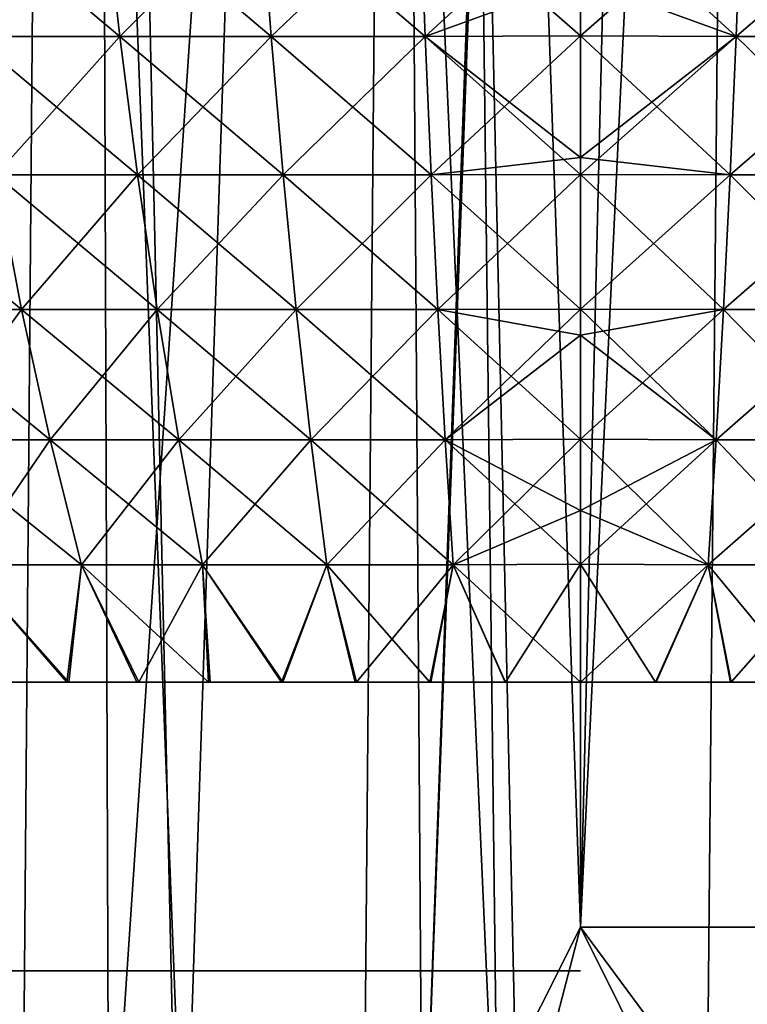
# Model space of a CAD drawing. Header units: millimetres. Extents: x -24 to 50, y -66 to 68.
# Tile 80 of 99: x -3.21 to 0.95, y 40.56 to 46.19. Entities that reach past the tile are written whole.
import ezdxf

# ---------------------------------------------------------------- set-up
doc = ezdxf.new("R2010")
doc.units = ezdxf.units.MM
doc.header["$LTSCALE"] = 65.185185
for name, color, linetype in [('1', 7, 'CONTINUOUS'), ('14', 7, 'CONTINUOUS'), ('15', 7, 'CONTINUOUS'), ('2', 7, 'CONTINUOUS'), ('38', 7, 'CONTINUOUS'), ('42', 7, 'CONTINUOUS'), ('43', 7, 'CONTINUOUS'), ('44', 7, 'CONTINUOUS')]:
    doc.layers.add(name, color=color, linetype=linetype)

msp = doc.modelspace()

# ---------------------------------------------------------------- linework, layer by layer
at = {"layer": '1', "color": 253, "linetype": 'Continuous', "true_color": 0xaab4c3}
for points in [[(-4.9007, 68.2, -24.0049), (-2.9531, 68.2, -24.3214), (-3.478, 5, -24.2519), (-4.9007, 68.2, -24.0049)], [(-3.478, 5, -24.2519), (-2.9531, 68.2, -24.3214), (-1.5446, 5, -24.4513), (-3.478, 5, -24.2519)], [(-2.9531, 68.2, -24.3214), (-0.9865, 68.2, -24.4801), (-1.5446, 5, -24.4513), (-2.9531, 68.2, -24.3214)], [(-1.5446, 5, -24.4513), (-0.9865, 68.2, -24.4801), (0.3985, 5, -24.4968), (-1.5446, 5, -24.4513)], [(-0.9865, 68.2, -24.4801), (0.9865, 68.2, -24.4801), (0.3985, 5, -24.4968), (-0.9865, 68.2, -24.4801)], [(0.3985, 5, -24.4968), (0.9865, 68.2, -24.4801), (2.3391, 5, -24.3881), (0.3985, 5, -24.4968)]]:
    msp.add_3dface(points, dxfattribs=at)
at = {"layer": '14', "color": 253, "linetype": 'Continuous', "true_color": 0xaab4c3}
for points in [[(0, 64.3, 20.5), (-0.9046, 39.2, 20.48), (-1.0729, 63.4, 20.4719), (0, 64.3, 20.5)], [(0, 63.4, 20.5), (-0.9046, 39.2, 20.48), (0, 64.3, 20.5), (0, 63.4, 20.5)], [(-3.2057, 63.4, -20.2478), (-4.8888, 63.4, -19.9085), (-4.0447, 39.2, -20.097), (-3.2057, 63.4, -20.2478)], [(-2.7823, 63.4, 20.3103), (-4.4703, 39.2, 20.0067), (-4.4722, 63.4, 20.0062), (-2.7823, 63.4, 20.3103)], [(-2.6979, 39.2, 20.3217), (-4.4703, 39.2, 20.0067), (-2.7823, 63.4, 20.3103), (-2.6979, 39.2, 20.3217)], [(-2.266, 39.2, -20.3744), (-3.2057, 63.4, -20.2478), (-4.0447, 39.2, -20.097), (-2.266, 39.2, -20.3744)], [(-1.5, 62.4, -20.445), (-3.2057, 63.4, -20.2478), (-2.266, 39.2, -20.3744), (-1.5, 62.4, -20.445)], [(-1.0729, 63.4, 20.4719), (-2.6979, 39.2, 20.3217), (-2.7823, 63.4, 20.3103), (-1.0729, 63.4, 20.4719)], [(-0.9046, 39.2, 20.48), (-2.6979, 39.2, 20.3217), (-1.0729, 63.4, 20.4719), (-0.9046, 39.2, 20.48)], [(0, 41, 20.5), (-0.9046, 39.2, 20.48), (0, 63.4, 20.5), (0, 41, 20.5)], [(-0.4698, 39.2, -20.4946), (-1.5, 62.4, -20.445), (-2.266, 39.2, -20.3744), (-0.4698, 39.2, -20.4946)], [(-0.7505, 62.4, -20.4863), (-1.5, 62.4, -20.445), (-0.4698, 39.2, -20.4946), (-0.7505, 62.4, -20.4863)], [(0, 62.4, -20.5), (-0.7505, 62.4, -20.4863), (0, 41, -20.5), (0, 62.4, -20.5)], [(0, 41, -20.5), (-0.7505, 62.4, -20.4863), (-0.4698, 39.2, -20.4946), (0, 41, -20.5)], [(0.8956, 39.2, 20.4804), (-0.9046, 39.2, 20.48), (0, 41, 20.5), (0.8956, 39.2, 20.4804)], [(1.33, 39.2, -20.4568), (0, 41, -20.5), (-0.4698, 39.2, -20.4946), (1.33, 39.2, -20.4568)], [(1.6814, 41, -20.4309), (0, 41, -20.5), (1.33, 39.2, -20.4568), (1.6814, 41, -20.4309)], [(1.7421, 41, 20.4258), (0.8956, 39.2, 20.4804), (0, 41, 20.5), (1.7421, 41, 20.4258)], [(2.6889, 39.2, 20.3229), (0.8956, 39.2, 20.4804), (1.7421, 41, 20.4258), (2.6889, 39.2, 20.3229)]]:
    msp.add_3dface(points, dxfattribs=at)
at = {"layer": '15', "color": 253, "linetype": 'Continuous', "true_color": 0xaab4c3}
for points in [[(1.7421, 41, 20.4258), (0, 41, 20.5), (1.0729, 63.4, 20.4719), (1.7421, 41, 20.4258)], [(0, 41, 20.5), (0, 63.4, 20.5), (0.5366, 63.4, 20.493), (0, 41, 20.5)], [(0, 41, 20.5), (0.5366, 63.4, 20.493), (1.0729, 63.4, 20.4719), (0, 41, 20.5)], [(0, 62.4, -20.5), (0, 41, -20.5), (1.6814, 41, -20.4309), (0, 62.4, -20.5)], [(0, 62.4, -20.5), (1.6814, 41, -20.4309), (0.7505, 62.4, -20.4863), (0, 62.4, -20.5)], [(0.7505, 62.4, -20.4863), (1.6814, 41, -20.4309), (1.5, 62.4, -20.445), (0.7505, 62.4, -20.4863)]]:
    msp.add_3dface(points, dxfattribs=at)
at = {"layer": '2', "color": 253, "linetype": 'Continuous', "true_color": 0xaab4c3}
for points in [[(-4.9007, 68.2, 24.0049), (-3.478, 5, 24.2519), (-2.9531, 68.2, 24.3214), (-4.9007, 68.2, 24.0049)], [(-3.478, 5, 24.2519), (-1.5446, 5, 24.4513), (-2.9531, 68.2, 24.3214), (-3.478, 5, 24.2519)], [(-2.9531, 68.2, 24.3214), (-1.5446, 5, 24.4513), (-0.9865, 68.2, 24.4801), (-2.9531, 68.2, 24.3214)], [(-1.5446, 5, 24.4513), (0.3985, 5, 24.4968), (-0.9865, 68.2, 24.4801), (-1.5446, 5, 24.4513)], [(-0.9865, 68.2, 24.4801), (0.3985, 5, 24.4968), (0.9865, 68.2, 24.4801), (-0.9865, 68.2, 24.4801)], [(0.3985, 5, 24.4968), (2.3391, 5, 24.3881), (0.9865, 68.2, 24.4801), (0.3985, 5, 24.4968)]]:
    msp.add_3dface(points, dxfattribs=at)
at = {"layer": '38', "linetype": 'Continuous'}
for points in [[(0, 40.75, -11.524), (0, 40.75, -16.9717), (-3.778, 40.75, -16.9717), (0, 40.75, -11.524)], [(-3.778, 40.75, -11.524), (0, 40.75, -11.524), (-3.778, 40.75, -16.9717), (-3.778, 40.75, -11.524)]]:
    msp.add_3dface(points, dxfattribs=at)
at = {"layer": '42', "linetype": 'Continuous'}
for points in [[(-5.2833, 40.75, 12.9488), (-5.2833, 40.75, 16.6365), (-1.5957, 40.75, 16.6365), (-5.2833, 40.75, 12.9488)], [(-1.5957, 40.75, 12.9488), (-5.2833, 40.75, 12.9488), (-1.5957, 40.75, 16.6365), (-1.5957, 40.75, 12.9488)]]:
    msp.add_3dface(points, dxfattribs=at)
at = {"layer": '43', "linetype": 'Continuous'}
for points in [[(0, 46.4156, 9.7684), (0.8885, 46.0926, 9.5882), (0, 46.9064, 9.9674), (0, 46.4156, 9.7684)], [(0, 46.9064, 9.9674), (0.8885, 46.0926, 9.5882), (0.9195, 46.9017, 9.9231), (0, 46.9064, 9.9674)], [(0.8885, 46.0926, -9.5882), (0, 46.0965, -9.6311), (0.9195, 46.9017, -9.9231), (0.8885, 46.0926, -9.5882)], [(0, 46.0965, -9.6311), (0, 46.4156, -9.7684), (0.9195, 46.9017, -9.9231), (0, 46.0965, -9.6311)], [(0.8885, 46.0926, 9.5882), (1.7694, 46.0926, 9.4654), (0.9195, 46.9017, 9.9231), (0.8885, 46.0926, 9.5882)], [(1.7694, 46.0926, -9.4654), (0.8885, 46.0926, -9.5882), (1.8312, 46.9017, -9.7959), (1.7694, 46.0926, -9.4654)], [(1.8312, 46.9017, -9.7959), (0.8885, 46.0926, -9.5882), (0.9195, 46.9017, -9.9231), (1.8312, 46.9017, -9.7959)], [(0.9195, 46.9017, 9.9231), (1.7694, 46.0926, 9.4654), (1.8312, 46.9017, 9.7959), (0.9195, 46.9017, 9.9231)], [(0, 46.0965, 9.6311), (0.8885, 46.0926, 9.5882), (0, 46.4156, 9.7684), (0, 46.0965, 9.6311)], [(0, 45.4004, 9.3072), (0.8542, 45.301, 9.2185), (0, 46.0965, 9.6311), (0, 45.4004, 9.3072)], [(0, 46.0965, 9.6311), (0.8542, 45.301, 9.2185), (0.8885, 46.0926, 9.5882), (0, 46.0965, 9.6311)], [(0.8885, 46.0926, -9.5882), (0, 45.4004, -9.3072), (0, 46.0965, -9.6311), (0.8885, 46.0926, -9.5882)], [(0.8542, 45.301, -9.2185), (0, 45.3026, -9.2588), (0.8885, 46.0926, -9.5882), (0.8542, 45.301, -9.2185)], [(0, 45.3026, -9.2588), (0, 45.4004, -9.3072), (0.8885, 46.0926, -9.5882), (0, 45.3026, -9.2588)], [(0.8542, 45.301, 9.2185), (1.7012, 45.301, 9.1004), (0.8885, 46.0926, 9.5882), (0.8542, 45.301, 9.2185)], [(1.7012, 45.301, -9.1004), (0.8542, 45.301, -9.2185), (1.7694, 46.0926, -9.4654), (1.7012, 45.301, -9.1004)], [(1.7694, 46.0926, -9.4654), (0.8542, 45.301, -9.2185), (0.8885, 46.0926, -9.5882), (1.7694, 46.0926, -9.4654)], [(0.8885, 46.0926, 9.5882), (1.7012, 45.301, 9.1004), (1.7694, 46.0926, 9.4654), (0.8885, 46.0926, 9.5882)], [(0, 45.3026, 9.2588), (0.8542, 45.301, 9.2185), (0, 45.4004, 9.3072), (0, 45.3026, 9.2588)], [(0, 44.5333, 8.8498), (0.8164, 44.5311, 8.8108), (0, 45.3026, 9.2588), (0, 44.5333, 8.8498)], [(0, 45.3026, 9.2588), (0.8164, 44.5311, 8.8108), (0.8542, 45.301, 9.2185), (0, 45.3026, 9.2588)], [(0, 44.5333, -8.8498), (0, 45.3026, -9.2588), (0.8542, 45.301, -9.2185), (0, 44.5333, -8.8498)], [(0.8164, 44.5311, -8.8108), (0, 44.5333, -8.8498), (0.8542, 45.301, -9.2185), (0.8164, 44.5311, -8.8108)], [(0.8164, 44.5311, 8.8108), (1.6259, 44.5311, 8.6979), (0.8542, 45.301, 9.2185), (0.8164, 44.5311, 8.8108)], [(1.6259, 44.5311, -8.6979), (0.8164, 44.5311, -8.8108), (1.7012, 45.301, -9.1004), (1.6259, 44.5311, -8.6979)], [(1.7012, 45.301, -9.1004), (0.8164, 44.5311, -8.8108), (0.8542, 45.301, -9.2185), (1.7012, 45.301, -9.1004)], [(0.8542, 45.301, 9.2185), (1.6259, 44.5311, 8.6979), (1.7012, 45.301, 9.1004), (0.8542, 45.301, 9.2185)], [(0, 44.3846, 8.7645), (0.7749, 43.7867, 8.3622), (0, 44.5333, 8.8498), (0, 44.3846, 8.7645)], [(0, 44.5333, 8.8498), (0.7749, 43.7867, 8.3622), (0.8164, 44.5311, 8.8108), (0, 44.5333, 8.8498)], [(0.8164, 44.5311, -8.8108), (0, 44.3846, -8.7645), (0, 44.5333, -8.8498), (0.8164, 44.5311, -8.8108)], [(0.7749, 43.7867, -8.3622), (0, 43.7907, -8.4006), (0.8164, 44.5311, -8.8108), (0.7749, 43.7867, -8.3622)], [(0, 43.7907, -8.4006), (0, 44.3846, -8.7645), (0.8164, 44.5311, -8.8108), (0, 43.7907, -8.4006)], [(0.7749, 43.7867, 8.3622), (1.5431, 43.7867, 8.255), (0.8164, 44.5311, 8.8108), (0.7749, 43.7867, 8.3622)], [(1.5431, 43.7867, -8.255), (0.7749, 43.7867, -8.3622), (1.6259, 44.5311, -8.6979), (1.5431, 43.7867, -8.255)], [(1.6259, 44.5311, -8.6979), (0.7749, 43.7867, -8.3622), (0.8164, 44.5311, -8.8108), (1.6259, 44.5311, -8.6979)], [(0.8164, 44.5311, 8.8108), (1.5431, 43.7867, 8.255), (1.6259, 44.5311, 8.6979), (0.8164, 44.5311, 8.8108)], [(0, 43.7907, 8.4006), (0.7749, 43.7867, 8.3622), (0, 44.3846, 8.7645), (0, 43.7907, 8.4006)], [(0, 43.3818, 8.1261), (0.7292, 43.0718, 7.8695), (0, 43.7907, 8.4006), (0, 43.3818, 8.1261)], [(0, 43.7907, 8.4006), (0.7292, 43.0718, 7.8695), (0.7749, 43.7867, 8.3622), (0, 43.7907, 8.4006)], [(0.7749, 43.7867, -8.3622), (0, 43.3818, -8.1261), (0, 43.7907, -8.4006), (0.7749, 43.7867, -8.3622)], [(0.7292, 43.0718, -7.8695), (0, 43.0752, -7.9058), (0.7749, 43.7867, -8.3622), (0.7292, 43.0718, -7.8695)], [(0, 43.0752, -7.9058), (0, 43.3818, -8.1261), (0.7749, 43.7867, -8.3622), (0, 43.0752, -7.9058)], [(0.7292, 43.0718, 7.8695), (1.4522, 43.0718, 7.7686), (0.7749, 43.7867, 8.3622), (0.7292, 43.0718, 7.8695)], [(1.4522, 43.0718, -7.7686), (0.7292, 43.0718, -7.8695), (1.5431, 43.7867, -8.255), (1.4522, 43.0718, -7.7686)], [(1.5431, 43.7867, -8.255), (0.7292, 43.0718, -7.8695), (0.7749, 43.7867, -8.3622), (1.5431, 43.7867, -8.255)], [(0.7749, 43.7867, 8.3622), (1.4522, 43.0718, 7.7686), (1.5431, 43.7867, 8.255), (0.7749, 43.7867, 8.3622)], [(0, 43.0752, 7.9058), (0.7292, 43.0718, 7.8695), (0, 43.3818, 8.1261), (0, 43.0752, 7.9058)], [(0.7292, 43.0718, -7.8695), (0, 42.4, -7.3865), (0, 43.0752, -7.9058), (0.7292, 43.0718, -7.8695)], [(0, 42.4, 7.3865), (0.4288, 42.4, 7.3741), (0, 43.0752, 7.9058), (0, 42.4, 7.3865)], [(0, 43.0752, 7.9058), (0.4288, 42.4, 7.3741), (0.7292, 43.0718, 7.8695), (0, 43.0752, 7.9058)], [(0.4316, 42.4, -7.3739), (0, 42.4, -7.3865), (0.7292, 43.0718, -7.8695), (0.4316, 42.4, -7.3739)], [(0.4288, 42.4, 7.3741), (0.8564, 42.4, 7.3367), (0.7292, 43.0718, 7.8695), (0.4288, 42.4, 7.3741)], [(0.8616, 42.4, -7.3361), (0.4316, 42.4, -7.3739), (0.7292, 43.0718, -7.8695), (0.8616, 42.4, -7.3361)], [(1.4522, 43.0718, -7.7686), (0.8616, 42.4, -7.3361), (0.7292, 43.0718, -7.8695), (1.4522, 43.0718, -7.7686)], [(0.8564, 42.4, 7.3367), (1.2813, 42.4, 7.2745), (0.7292, 43.0718, 7.8695), (0.8564, 42.4, 7.3367)], [(0.7292, 43.0718, 7.8695), (1.2813, 42.4, 7.2745), (1.4522, 43.0718, 7.7686), (0.7292, 43.0718, 7.8695)], [(1.2887, 42.4, -7.2732), (0.8616, 42.4, -7.3361), (1.4522, 43.0718, -7.7686), (1.2887, 42.4, -7.2732)]]:
    msp.add_3dface(points, dxfattribs=at)
at = {"layer": '44', "linetype": 'Continuous'}
for points in [[(-2.7272, 46.9017, -9.5851), (-3.4785, 46.0926, -8.9791), (-3.6, 46.9017, -9.2926), (-2.7272, 46.9017, -9.5851)], [(-3.4785, 46.0926, 8.9791), (-2.6352, 46.0926, 9.2617), (-3.6, 46.9017, 9.2926), (-3.4785, 46.0926, 8.9791)], [(-3.6, 46.9017, 9.2926), (-2.6352, 46.0926, 9.2617), (-2.7272, 46.9017, 9.5851), (-3.6, 46.9017, 9.2926)], [(-2.6352, 46.0926, -9.2617), (-3.4785, 46.0926, -8.9791), (-2.7272, 46.9017, -9.5851), (-2.6352, 46.0926, -9.2617)], [(-1.8312, 46.9017, -9.7959), (-2.6352, 46.0926, -9.2617), (-2.7272, 46.9017, -9.5851), (-1.8312, 46.9017, -9.7959)], [(-2.6352, 46.0926, 9.2617), (-1.7694, 46.0926, 9.4654), (-2.7272, 46.9017, 9.5851), (-2.6352, 46.0926, 9.2617)], [(-2.7272, 46.9017, 9.5851), (-1.7694, 46.0926, 9.4654), (-1.8312, 46.9017, 9.7959), (-2.7272, 46.9017, 9.5851)], [(-1.7694, 46.0926, -9.4654), (-2.6352, 46.0926, -9.2617), (-1.8312, 46.9017, -9.7959), (-1.7694, 46.0926, -9.4654)], [(-0.9195, 46.9017, -9.9231), (-1.7694, 46.0926, -9.4654), (-1.8312, 46.9017, -9.7959), (-0.9195, 46.9017, -9.9231)], [(-1.7694, 46.0926, 9.4654), (-0.8885, 46.0926, 9.5882), (-1.8312, 46.9017, 9.7959), (-1.7694, 46.0926, 9.4654)], [(-1.8312, 46.9017, 9.7959), (-0.8885, 46.0926, 9.5882), (-0.9195, 46.9017, 9.9231), (-1.8312, 46.9017, 9.7959)], [(-0.8885, 46.0926, -9.5882), (-1.7694, 46.0926, -9.4654), (-0.9195, 46.9017, -9.9231), (-0.8885, 46.0926, -9.5882)], [(0, 46.9064, -9.9674), (-0.8885, 46.0926, -9.5882), (-0.9195, 46.9017, -9.9231), (0, 46.9064, -9.9674)], [(0, 46.0965, 9.6311), (0, 46.4156, 9.7684), (-0.9195, 46.9017, 9.9231), (0, 46.0965, 9.6311)], [(-0.8885, 46.0926, 9.5882), (0, 46.0965, 9.6311), (-0.9195, 46.9017, 9.9231), (-0.8885, 46.0926, 9.5882)], [(0, 46.9064, -9.9674), (0, 46.4156, -9.7684), (-0.8885, 46.0926, -9.5882), (0, 46.9064, -9.9674)], [(0, 46.4156, -9.7684), (0, 46.0965, -9.6311), (-0.8885, 46.0926, -9.5882), (0, 46.4156, -9.7684)], [(-2.6352, 46.0926, -9.2617), (-3.3444, 45.301, -8.6328), (-3.4785, 46.0926, -8.9791), (-2.6352, 46.0926, -9.2617)], [(-3.3444, 45.301, 8.6328), (-2.5336, 45.301, 8.9046), (-3.4785, 46.0926, 8.9791), (-3.3444, 45.301, 8.6328)], [(-3.4785, 46.0926, 8.9791), (-2.5336, 45.301, 8.9046), (-2.6352, 46.0926, 9.2617), (-3.4785, 46.0926, 8.9791)], [(-2.5336, 45.301, -8.9046), (-3.3444, 45.301, -8.6328), (-2.6352, 46.0926, -9.2617), (-2.5336, 45.301, -8.9046)], [(-1.7694, 46.0926, -9.4654), (-2.5336, 45.301, -8.9046), (-2.6352, 46.0926, -9.2617), (-1.7694, 46.0926, -9.4654)], [(-2.5336, 45.301, 8.9046), (-1.7012, 45.301, 9.1004), (-2.6352, 46.0926, 9.2617), (-2.5336, 45.301, 8.9046)], [(-2.6352, 46.0926, 9.2617), (-1.7012, 45.301, 9.1004), (-1.7694, 46.0926, 9.4654), (-2.6352, 46.0926, 9.2617)], [(-1.7012, 45.301, -9.1004), (-2.5336, 45.301, -8.9046), (-1.7694, 46.0926, -9.4654), (-1.7012, 45.301, -9.1004)], [(-0.8885, 46.0926, -9.5882), (-1.7012, 45.301, -9.1004), (-1.7694, 46.0926, -9.4654), (-0.8885, 46.0926, -9.5882)], [(-1.7012, 45.301, 9.1004), (-0.8542, 45.301, 9.2185), (-1.7694, 46.0926, 9.4654), (-1.7012, 45.301, 9.1004)], [(-1.7694, 46.0926, 9.4654), (-0.8542, 45.301, 9.2185), (-0.8885, 46.0926, 9.5882), (-1.7694, 46.0926, 9.4654)], [(-0.8542, 45.301, -9.2185), (-1.7012, 45.301, -9.1004), (-0.8885, 46.0926, -9.5882), (-0.8542, 45.301, -9.2185)], [(0, 45.4004, 9.3072), (0, 46.0965, 9.6311), (-0.8885, 46.0926, 9.5882), (0, 45.4004, 9.3072)], [(0, 46.0965, -9.6311), (-0.8542, 45.301, -9.2185), (-0.8885, 46.0926, -9.5882), (0, 46.0965, -9.6311)], [(0, 45.3026, 9.2588), (0, 45.4004, 9.3072), (-0.8885, 46.0926, 9.5882), (0, 45.3026, 9.2588)], [(-0.8542, 45.301, 9.2185), (0, 45.3026, 9.2588), (-0.8885, 46.0926, 9.5882), (-0.8542, 45.301, 9.2185)], [(0, 46.0965, -9.6311), (0, 45.4004, -9.3072), (-0.8542, 45.301, -9.2185), (0, 46.0965, -9.6311)], [(0, 45.4004, -9.3072), (0, 45.3026, -9.2588), (-0.8542, 45.301, -9.2185), (0, 45.4004, -9.3072)], [(-3.9441, 44.5311, 7.9209), (-3.1965, 44.5311, 8.251), (-4.1266, 45.301, 8.2874), (-3.9441, 44.5311, 7.9209)], [(-4.1266, 45.301, 8.2874), (-3.1965, 44.5311, 8.251), (-3.3444, 45.301, 8.6328), (-4.1266, 45.301, 8.2874)], [(-3.1965, 44.5311, -8.251), (-3.9441, 44.5311, -7.9209), (-3.3444, 45.301, -8.6328), (-3.1965, 44.5311, -8.251)], [(-2.5336, 45.301, -8.9046), (-3.1965, 44.5311, -8.251), (-3.3444, 45.301, -8.6328), (-2.5336, 45.301, -8.9046)], [(-3.1965, 44.5311, 8.251), (-2.4215, 44.5311, 8.5108), (-3.3444, 45.301, 8.6328), (-3.1965, 44.5311, 8.251)], [(-3.3444, 45.301, 8.6328), (-2.4215, 44.5311, 8.5108), (-2.5336, 45.301, 8.9046), (-3.3444, 45.301, 8.6328)], [(-2.4215, 44.5311, -8.5108), (-3.1965, 44.5311, -8.251), (-2.5336, 45.301, -8.9046), (-2.4215, 44.5311, -8.5108)], [(-1.7012, 45.301, -9.1004), (-2.4215, 44.5311, -8.5108), (-2.5336, 45.301, -8.9046), (-1.7012, 45.301, -9.1004)], [(-2.4215, 44.5311, 8.5108), (-1.6259, 44.5311, 8.6979), (-2.5336, 45.301, 8.9046), (-2.4215, 44.5311, 8.5108)], [(-2.5336, 45.301, 8.9046), (-1.6259, 44.5311, 8.6979), (-1.7012, 45.301, 9.1004), (-2.5336, 45.301, 8.9046)], [(-1.6259, 44.5311, -8.6979), (-2.4215, 44.5311, -8.5108), (-1.7012, 45.301, -9.1004), (-1.6259, 44.5311, -8.6979)], [(-0.8542, 45.301, -9.2185), (-1.6259, 44.5311, -8.6979), (-1.7012, 45.301, -9.1004), (-0.8542, 45.301, -9.2185)], [(-1.6259, 44.5311, 8.6979), (-0.8164, 44.5311, 8.8108), (-1.7012, 45.301, 9.1004), (-1.6259, 44.5311, 8.6979)], [(-1.7012, 45.301, 9.1004), (-0.8164, 44.5311, 8.8108), (-0.8542, 45.301, 9.2185), (-1.7012, 45.301, 9.1004)], [(-0.8164, 44.5311, -8.8108), (-1.6259, 44.5311, -8.6979), (-0.8542, 45.301, -9.2185), (-0.8164, 44.5311, -8.8108)], [(0, 44.5333, 8.8498), (0, 45.3026, 9.2588), (-0.8542, 45.301, 9.2185), (0, 44.5333, 8.8498)], [(0, 45.3026, -9.2588), (-0.8164, 44.5311, -8.8108), (-0.8542, 45.301, -9.2185), (0, 45.3026, -9.2588)], [(-0.8164, 44.5311, 8.8108), (0, 44.5333, 8.8498), (-0.8542, 45.301, 9.2185), (-0.8164, 44.5311, 8.8108)], [(0, 45.3026, -9.2588), (0, 44.5333, -8.8498), (-0.8164, 44.5311, -8.8108), (0, 45.3026, -9.2588)], [(-3.1965, 44.5311, -8.251), (-3.7433, 43.7867, -7.5176), (-3.9441, 44.5311, -7.9209), (-3.1965, 44.5311, -8.251)], [(-3.7433, 43.7867, 7.5176), (-3.0337, 43.7867, 7.8309), (-3.9441, 44.5311, 7.9209), (-3.7433, 43.7867, 7.5176)], [(-3.9441, 44.5311, 7.9209), (-3.0337, 43.7867, 7.8309), (-3.1965, 44.5311, 8.251), (-3.9441, 44.5311, 7.9209)], [(-3.0337, 43.7867, -7.8309), (-3.7433, 43.7867, -7.5176), (-3.1965, 44.5311, -8.251), (-3.0337, 43.7867, -7.8309)], [(-2.4215, 44.5311, -8.5108), (-3.0337, 43.7867, -7.8309), (-3.1965, 44.5311, -8.251), (-2.4215, 44.5311, -8.5108)], [(-3.0337, 43.7867, 7.8309), (-2.2982, 43.7867, 8.0774), (-3.1965, 44.5311, 8.251), (-3.0337, 43.7867, 7.8309)], [(-3.1965, 44.5311, 8.251), (-2.2982, 43.7867, 8.0774), (-2.4215, 44.5311, 8.5108), (-3.1965, 44.5311, 8.251)], [(-2.2982, 43.7867, -8.0774), (-3.0337, 43.7867, -7.8309), (-2.4215, 44.5311, -8.5108), (-2.2982, 43.7867, -8.0774)], [(-1.6259, 44.5311, -8.6979), (-2.2982, 43.7867, -8.0774), (-2.4215, 44.5311, -8.5108), (-1.6259, 44.5311, -8.6979)], [(-2.2982, 43.7867, 8.0774), (-1.5431, 43.7867, 8.255), (-2.4215, 44.5311, 8.5108), (-2.2982, 43.7867, 8.0774)], [(-2.4215, 44.5311, 8.5108), (-1.5431, 43.7867, 8.255), (-1.6259, 44.5311, 8.6979), (-2.4215, 44.5311, 8.5108)], [(-1.5431, 43.7867, -8.255), (-2.2982, 43.7867, -8.0774), (-1.6259, 44.5311, -8.6979), (-1.5431, 43.7867, -8.255)], [(-0.8164, 44.5311, -8.8108), (-1.5431, 43.7867, -8.255), (-1.6259, 44.5311, -8.6979), (-0.8164, 44.5311, -8.8108)], [(-1.5431, 43.7867, 8.255), (-0.7749, 43.7867, 8.3622), (-1.6259, 44.5311, 8.6979), (-1.5431, 43.7867, 8.255)], [(-1.6259, 44.5311, 8.6979), (-0.7749, 43.7867, 8.3622), (-0.8164, 44.5311, 8.8108), (-1.6259, 44.5311, 8.6979)], [(-0.7749, 43.7867, -8.3622), (-1.5431, 43.7867, -8.255), (-0.8164, 44.5311, -8.8108), (-0.7749, 43.7867, -8.3622)], [(0, 44.3846, 8.7645), (0, 44.5333, 8.8498), (-0.8164, 44.5311, 8.8108), (0, 44.3846, 8.7645)], [(0, 44.5333, -8.8498), (-0.7749, 43.7867, -8.3622), (-0.8164, 44.5311, -8.8108), (0, 44.5333, -8.8498)], [(0, 43.7907, 8.4006), (0, 44.3846, 8.7645), (-0.8164, 44.5311, 8.8108), (0, 43.7907, 8.4006)], [(-0.7749, 43.7867, 8.3622), (0, 43.7907, 8.4006), (-0.8164, 44.5311, 8.8108), (-0.7749, 43.7867, 8.3622)], [(0, 44.5333, -8.8498), (0, 44.3846, -8.7645), (-0.7749, 43.7867, -8.3622), (0, 44.5333, -8.8498)], [(0, 44.3846, -8.7645), (0, 43.7907, -8.4006), (-0.7749, 43.7867, -8.3622), (0, 44.3846, -8.7645)], [(-3.0337, 43.7867, -7.8309), (-3.5228, 43.0718, -7.0747), (-3.7433, 43.7867, -7.5176), (-3.0337, 43.7867, -7.8309)], [(-3.5228, 43.0718, 7.0747), (-2.855, 43.0718, 7.3695), (-3.7433, 43.7867, 7.5176), (-3.5228, 43.0718, 7.0747)], [(-3.7433, 43.7867, 7.5176), (-2.855, 43.0718, 7.3695), (-3.0337, 43.7867, 7.8309), (-3.7433, 43.7867, 7.5176)], [(-2.855, 43.0718, -7.3695), (-3.5228, 43.0718, -7.0747), (-3.0337, 43.7867, -7.8309), (-2.855, 43.0718, -7.3695)], [(-2.2982, 43.7867, -8.0774), (-2.855, 43.0718, -7.3695), (-3.0337, 43.7867, -7.8309), (-2.2982, 43.7867, -8.0774)], [(-2.855, 43.0718, 7.3695), (-2.1628, 43.0718, 7.6015), (-3.0337, 43.7867, 7.8309), (-2.855, 43.0718, 7.3695)], [(-3.0337, 43.7867, 7.8309), (-2.1628, 43.0718, 7.6015), (-2.2982, 43.7867, 8.0774), (-3.0337, 43.7867, 7.8309)], [(-2.1628, 43.0718, -7.6015), (-2.855, 43.0718, -7.3695), (-2.2982, 43.7867, -8.0774), (-2.1628, 43.0718, -7.6015)], [(-1.5431, 43.7867, -8.255), (-2.1628, 43.0718, -7.6015), (-2.2982, 43.7867, -8.0774), (-1.5431, 43.7867, -8.255)], [(-2.1628, 43.0718, 7.6015), (-1.4522, 43.0718, 7.7686), (-2.2982, 43.7867, 8.0774), (-2.1628, 43.0718, 7.6015)], [(-2.2982, 43.7867, 8.0774), (-1.4522, 43.0718, 7.7686), (-1.5431, 43.7867, 8.255), (-2.2982, 43.7867, 8.0774)], [(-1.4522, 43.0718, -7.7686), (-2.1628, 43.0718, -7.6015), (-1.5431, 43.7867, -8.255), (-1.4522, 43.0718, -7.7686)], [(-0.7749, 43.7867, -8.3622), (-1.4522, 43.0718, -7.7686), (-1.5431, 43.7867, -8.255), (-0.7749, 43.7867, -8.3622)], [(-1.4522, 43.0718, 7.7686), (-0.7292, 43.0718, 7.8695), (-1.5431, 43.7867, 8.255), (-1.4522, 43.0718, 7.7686)], [(-1.5431, 43.7867, 8.255), (-0.7292, 43.0718, 7.8695), (-0.7749, 43.7867, 8.3622), (-1.5431, 43.7867, 8.255)], [(-0.7292, 43.0718, -7.8695), (-1.4522, 43.0718, -7.7686), (-0.7749, 43.7867, -8.3622), (-0.7292, 43.0718, -7.8695)], [(0, 43.3818, 8.1261), (0, 43.7907, 8.4006), (-0.7749, 43.7867, 8.3622), (0, 43.3818, 8.1261)], [(0, 43.7907, -8.4006), (-0.7292, 43.0718, -7.8695), (-0.7749, 43.7867, -8.3622), (0, 43.7907, -8.4006)], [(0, 43.0752, 7.9058), (0, 43.3818, 8.1261), (-0.7749, 43.7867, 8.3622), (0, 43.0752, 7.9058)], [(-0.7292, 43.0718, 7.8695), (0, 43.0752, 7.9058), (-0.7749, 43.7867, 8.3622), (-0.7292, 43.0718, 7.8695)], [(0, 43.7907, -8.4006), (0, 43.3818, -8.1261), (-0.7292, 43.0718, -7.8695), (0, 43.7907, -8.4006)], [(0, 43.3818, -8.1261), (0, 43.0752, -7.9058), (-0.7292, 43.0718, -7.8695), (0, 43.3818, -8.1261)], [(-3.5228, 43.0718, -7.0747), (-2.855, 43.0718, -7.3695), (-2.9257, 42.4, -6.7824), (-3.5228, 43.0718, -7.0747)], [(-3.3156, 42.4, -6.6006), (-3.5228, 43.0718, -7.0747), (-2.9257, 42.4, -6.7824), (-3.3156, 42.4, -6.6006)], [(-2.855, 43.0718, 7.3695), (-3.5228, 43.0718, 7.0747), (-2.9376, 42.4, 6.7772), (-2.855, 43.0718, 7.3695)], [(-2.9376, 42.4, 6.7772), (-3.5228, 43.0718, 7.0747), (-3.3276, 42.4, 6.5945), (-2.9376, 42.4, 6.7772)], [(-2.5374, 42.4, 6.937), (-2.855, 43.0718, 7.3695), (-2.9376, 42.4, 6.7772), (-2.5374, 42.4, 6.937)], [(-2.9257, 42.4, -6.7824), (-2.855, 43.0718, -7.3695), (-2.5259, 42.4, -6.9412), (-2.9257, 42.4, -6.7824)], [(-2.855, 43.0718, -7.3695), (-2.1628, 43.0718, -7.6015), (-2.5259, 42.4, -6.9412), (-2.855, 43.0718, -7.3695)], [(-2.1628, 43.0718, 7.6015), (-2.855, 43.0718, 7.3695), (-2.1282, 42.4, 7.0733), (-2.1628, 43.0718, 7.6015)], [(-2.1282, 42.4, 7.0733), (-2.855, 43.0718, 7.3695), (-2.5374, 42.4, 6.937), (-2.1282, 42.4, 7.0733)], [(-2.5259, 42.4, -6.9412), (-2.1628, 43.0718, -7.6015), (-2.1177, 42.4, -7.0764), (-2.5259, 42.4, -6.9412)], [(-2.1628, 43.0718, -7.6015), (-1.4522, 43.0718, -7.7686), (-1.7023, 42.4, -7.1877), (-2.1628, 43.0718, -7.6015)], [(-2.1177, 42.4, -7.0764), (-2.1628, 43.0718, -7.6015), (-1.7023, 42.4, -7.1877), (-2.1177, 42.4, -7.0764)], [(-1.4522, 43.0718, 7.7686), (-2.1628, 43.0718, 7.6015), (-1.7114, 42.4, 7.1855), (-1.4522, 43.0718, 7.7686)], [(-1.7114, 42.4, 7.1855), (-2.1628, 43.0718, 7.6015), (-2.1282, 42.4, 7.0733), (-1.7114, 42.4, 7.1855)], [(-1.2887, 42.4, 7.2732), (-1.4522, 43.0718, 7.7686), (-1.7114, 42.4, 7.1855), (-1.2887, 42.4, 7.2732)], [(-1.7023, 42.4, -7.1877), (-1.4522, 43.0718, -7.7686), (-1.2813, 42.4, -7.2745), (-1.7023, 42.4, -7.1877)], [(-1.4522, 43.0718, -7.7686), (-0.7292, 43.0718, -7.8695), (-1.2813, 42.4, -7.2745), (-1.4522, 43.0718, -7.7686)], [(-0.7292, 43.0718, 7.8695), (-1.4522, 43.0718, 7.7686), (-0.8616, 42.4, 7.3361), (-0.7292, 43.0718, 7.8695)], [(-0.8616, 42.4, 7.3361), (-1.4522, 43.0718, 7.7686), (-1.2887, 42.4, 7.2732), (-0.8616, 42.4, 7.3361)], [(-1.2813, 42.4, -7.2745), (-0.7292, 43.0718, -7.8695), (-0.8564, 42.4, -7.3367), (-1.2813, 42.4, -7.2745)], [(-0.4316, 42.4, 7.3739), (-0.7292, 43.0718, 7.8695), (-0.8616, 42.4, 7.3361), (-0.4316, 42.4, 7.3739)], [(-0.8564, 42.4, -7.3367), (-0.7292, 43.0718, -7.8695), (-0.4288, 42.4, -7.3741), (-0.8564, 42.4, -7.3367)], [(0, 42.4, 7.3865), (0, 43.0752, 7.9058), (-0.7292, 43.0718, 7.8695), (0, 42.4, 7.3865)], [(-0.7292, 43.0718, -7.8695), (0, 43.0752, -7.9058), (-0.4288, 42.4, -7.3741), (-0.7292, 43.0718, -7.8695)], [(0, 42.4, 7.3865), (-0.7292, 43.0718, 7.8695), (-0.4316, 42.4, 7.3739), (0, 42.4, 7.3865)], [(0, 43.0752, -7.9058), (0, 42.4, -7.3865), (-0.4288, 42.4, -7.3741), (0, 43.0752, -7.9058)]]:
    msp.add_3dface(points, dxfattribs=at)

doc.saveas('drawing.dxf')
